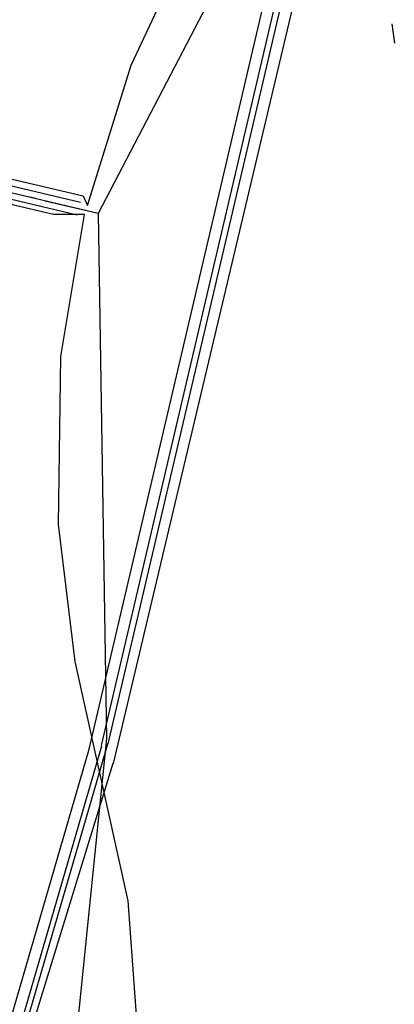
# Model space of a CAD drawing. Header units: feet. Extents: x -79 to 198, y -22 to 181.
# Tile 61 of 164: x 128 to 138, y 53 to 78. Entities that reach past the tile are written whole.
import ezdxf

# ---------------------------------------------------------------- set-up
doc = ezdxf.new("R2010")
doc.units = ezdxf.units.FT
doc.layers.add('A-AREA-UNIDAD', color=30, linetype='CONTINUOUS')
doc.layers.add('A-LINEA', color=7, linetype='CONTINUOUS')

msp = doc.modelspace()

# ---------------------------------------------------------------- linework, layer by layer
at = {"layer": 'A-AREA-UNIDAD'}
for points in [[(105.232, 79.2889), (117.472, 76.4089), (117.568, 75.9644), (119.328, 75.7689), (129.568, 73.3689), (129.68, 73.12), (130.8, 76.7289), (132.288, 79.8933)], [(106.912, 44.2844), (121.84, 40.7289), (122.56, 40.7289), (122.592, 39.68), (121.632, 38.0089), (126.752, 36.8356), (126.912, 36.64), (128.4, 39.4844), (129.632, 42.7556), (130.48, 46.1689), (130.88, 49.28), (130.96, 51.9644), (130.72, 55.2533), (129.36, 61.4044), (128.928, 64.9244), (128.992, 69.2444), (129.6, 72.8889), (128.8, 72.8889), (118.048, 75.4133), (118, 75.6444), (117.472, 75.7689), (116.288, 75.6444), (104.448, 78.4889)]]:
    msp.add_lwpolyline(points, dxfattribs=at)
at = {"layer": 'A-LINEA'}
for p, q in [((136.6481, 85.3763), (130.3393, 58.7828)), ((135.8181, 85.2106), (129.7083, 59.1515)), ((136.1961, 84.8822), (129.9544, 72.9124)), ((136.0668, 84.9887), (130.0297, 59.2399)), ((136.1961, 84.8822), (130.1969, 59.2823)), ((136.1961, 84.8822), (130.1969, 59.2823)), ((137.5067, 77.7911), (137.5733, 77.2978)), ((118.24, 75.8711), (129.4933, 73.2044)), ((118.16, 75.5378), (129.4133, 72.8844)), ((128.1067, 73.3644), (128.3467, 73.3111)), ((128.5867, 73.2444), (129.9467, 72.9244)), ((129.949, 72.916), (130.1671, 59.4183)), ((121.4569, 29.7348), (130.044, 59.2375)), ((121.5643, 29.6064), (130.1983, 59.2834)), ((121.5643, 29.6064), (130.1983, 59.2834)), ((128.0062, 38.0136), (130.1715, 59.4196)), ((121.233, 29.9818), (129.7226, 59.1491)), ((120.7285, 27.6071), (130.3389, 58.7925))]:
    msp.add_line(p, q, dxfattribs=at)
for points in [[(137.56, 101.5111), (135.7467, 97.9511), (132.9467, 93.1644), (129.2133, 94.0444), (125.48, 94.9378), (124.7867, 91.9644), (124.4, 90.3378), (124.08, 90.4178), (123.04, 90.6578), (121.7867, 90.9511), (118.2, 75.6978), (129.9467, 72.9244)], [(123.9467, 43.9511), (123.92, 47.9511), (123.56, 53.4844), (119.8267, 54.3644), (116.1067, 55.2444), (116.8, 58.2178), (117.1867, 59.8444), (116.8667, 59.9111), (115.8267, 60.1644), (114.5867, 60.4578), (118.2, 75.6978), (129.9467, 72.9244)]]:
    msp.add_lwpolyline(points, dxfattribs=at)

doc.saveas('drawing.dxf')
